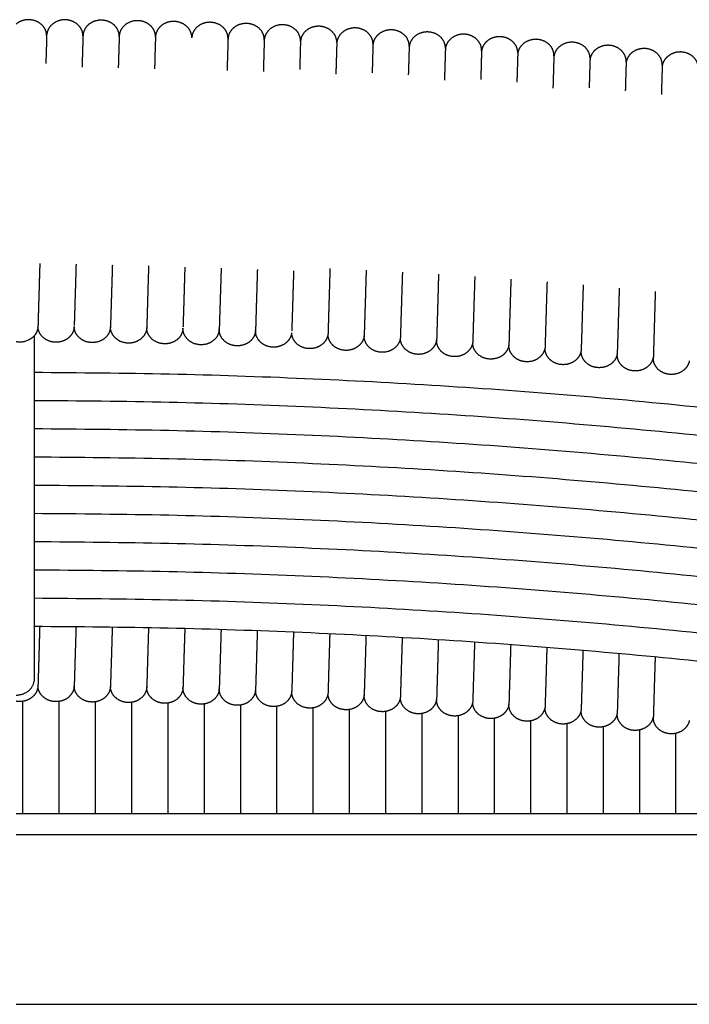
# Model space of a CAD drawing. Header units: millimetres. Extents: x -31695 to -19845, y -5614 to 7253.
# Tile 36 of 256: x -27998 to -27929, y -4019 to -3918. Entities that reach past the tile are written whole.
import ezdxf

# ---------------------------------------------------------------- set-up
doc = ezdxf.new("R2010")
doc.units = ezdxf.units.MM
doc.layers.add('2d', color=7, linetype='Continuous', true_color=0x000000)

msp = doc.modelspace()

# ---------------------------------------------------------------- linework, layer by layer
at = {"layer": '2d', "linetype": 'Continuous', "lineweight": -3}
msp.add_lwpolyline([(-27893.26, -4019.47), (-27998.53, -4019.47)], dxfattribs=at)
for points, weights, knots in [([(-27995.37, -3919.27), (-27995.38, -3918.62), (-27995.88, -3918.15), (-27996.42, -3917.65), (-27997.2, -3917.63), (-27997.97, -3917.61), (-27998.53, -3918.08)], [1, 0.932287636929, 1, 0.923879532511, 1, 0.924156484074, 0.999448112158], [0, 0, 0, 0.1295384, 0.1295384, 0.2669831, 0.2669831, 0.4039277, 0.4039277, 0.4039277]), ([(-27991.61, -3919.3), (-27991.62, -3918.64), (-27992.13, -3918.16), (-27992.66, -3917.66), (-27993.44, -3917.64), (-27994.22, -3917.62), (-27994.78, -3918.1), (-27995.31, -3918.55), (-27995.36, -3919.19)], [1, 0.930078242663, 1, 0.923879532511, 1, 0.923879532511, 1, 0.932160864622, 1], [0, 0, 0, 0.1316597, 0.1316597, 0.2691044, 0.2691044, 0.4065491, 0.4065491, 0.5362101, 0.5362101, 0.5362101]), ([(-27987.86, -3919.35), (-27987.86, -3918.68), (-27988.37, -3918.2), (-27988.91, -3917.7), (-27989.69, -3917.68), (-27990.46, -3917.66), (-27991.03, -3918.13), (-27991.59, -3918.61), (-27991.61, -3919.3)], [1, 0.92783432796, 1, 0.923879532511, 1, 0.923879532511, 1, 0.923879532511, 1], [0, 0, 0, 0.1337813, 0.1337813, 0.271226, 0.271226, 0.4086707, 0.4086707, 0.5461153, 0.5461153, 0.5461153]), ([(-27984.11, -3919.43), (-27984.09, -3918.75), (-27984.62, -3918.25), (-27985.16, -3917.75), (-27985.93, -3917.73), (-27986.71, -3917.71), (-27987.27, -3918.19), (-27987.84, -3918.66), (-27987.86, -3919.35)], [1, 0.925556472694, 1, 0.923879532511, 1, 0.923879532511, 1, 0.923879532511, 1], [0, 0, 0, 0.1359028, 0.1359028, 0.2733474, 0.2733474, 0.4107921, 0.4107921, 0.5482368, 0.5482368, 0.5482368]), ([(-27980.35, -3919.52), (-27980.33, -3918.83), (-27980.87, -3918.33), (-27981.4, -3917.83), (-27982.18, -3917.81), (-27982.96, -3917.79), (-27983.52, -3918.26), (-27984.09, -3918.74), (-27984.11, -3919.43)], [1, 0.923879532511, 1, 0.923879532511, 1, 0.923879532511, 1, 0.923879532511, 1], [0, 0, 0, 0.1374447, 0.1374447, 0.2748894, 0.2748894, 0.412334, 0.412334, 0.5497787, 0.5497787, 0.5497787]), ([(-27976.6, -3919.61), (-27976.58, -3918.92), (-27977.11, -3918.42), (-27977.65, -3917.92), (-27978.43, -3917.9), (-27979.2, -3917.88), (-27979.77, -3918.36), (-27980.33, -3918.83), (-27980.35, -3919.52)], [1, 0.923879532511, 1, 0.923879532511, 1, 0.923879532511, 1, 0.924511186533, 1], [0, 0, 0, 0.1374447, 0.1374447, 0.2748894, 0.2748894, 0.412334, 0.412334, 0.5491999, 0.5491999, 0.5491999]), ([(-27972.85, -3919.73), (-27972.83, -3919.04), (-27973.36, -3918.54), (-27973.9, -3918.04), (-27974.67, -3918.02), (-27975.45, -3918), (-27976.02, -3918.47), (-27976.57, -3918.94), (-27976.6, -3919.62)], [1, 0.923879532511, 1, 0.923879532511, 1, 0.923879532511, 1, 0.926101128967, 1], [0, 0, 0, 0.1374447, 0.1374447, 0.2748894, 0.2748894, 0.412334, 0.412334, 0.5477324, 0.5477324, 0.5477324]), ([(-27969.1, -3919.86), (-27969.07, -3919.17), (-27969.61, -3918.67), (-27970.14, -3918.17), (-27970.92, -3918.15), (-27971.7, -3918.13), (-27972.26, -3918.61), (-27972.81, -3919.07), (-27972.85, -3919.73)], [1, 0.923879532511, 1, 0.923879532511, 1, 0.923879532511, 1, 0.928477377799, 1], [0, 0, 0, 0.1374447, 0.1374447, 0.2748894, 0.2748894, 0.412334, 0.412334, 0.5455106, 0.5455106, 0.5455106]), ([(-27965.34, -3919.96), (-27965.35, -3919.3), (-27965.86, -3918.83), (-27966.39, -3918.33), (-27967.17, -3918.31), (-27967.95, -3918.29), (-27968.51, -3918.76), (-27969.05, -3919.21), (-27969.09, -3919.86)], [1, 0.930962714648, 1, 0.923879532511, 1, 0.923879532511, 1, 0.931289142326, 1], [0, 0, 0, 0.1308144, 0.1308144, 0.2682591, 0.2682591, 0.4057038, 0.4057038, 0.536205, 0.536205, 0.536205]), ([(-27961.59, -3920.15), (-27961.59, -3919.49), (-27962.11, -3919), (-27962.64, -3918.5), (-27963.42, -3918.48), (-27964.2, -3918.46), (-27964.76, -3918.94), (-27965.29, -3919.38), (-27965.34, -3920.02)], [1, 0.928740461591, 1, 0.923879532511, 1, 0.923879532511, 1, 0.933478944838, 1], [0, 0, 0, 0.1329284, 0.1329284, 0.2703731, 0.2703731, 0.4078178, 0.4078178, 0.5361986, 0.5361986, 0.5361986]), ([(-27957.85, -3920.37), (-27957.84, -3919.69), (-27958.36, -3919.2), (-27958.9, -3918.7), (-27959.67, -3918.68), (-27960.45, -3918.66), (-27961.02, -3919.14), (-27961.53, -3919.57), (-27961.59, -3920.2)], [1, 0.926484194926, 1, 0.923879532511, 1, 0.923879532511, 1, 0.935633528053, 1], [0, 0, 0, 0.1350426, 0.1350426, 0.2724872, 0.2724872, 0.4099319, 0.4099319, 0.5361932, 0.5361932, 0.5361932]), ([(-27954.1, -3920.61), (-27954.08, -3919.92), (-27954.61, -3919.42), (-27955.15, -3918.91), (-27955.93, -3918.9), (-27956.7, -3918.88), (-27957.27, -3919.35), (-27957.77, -3919.78), (-27957.84, -3920.39)], [1, 0.923879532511, 1, 0.923879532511, 1, 0.923879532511, 1, 0.937752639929, 1], [0, 0, 0, 0.1374447, 0.1374447, 0.2748894, 0.2748894, 0.412334, 0.412334, 0.5364771, 0.5364771, 0.5364771]), ([(-27950.36, -3920.84), (-27950.33, -3920.15), (-27950.87, -3919.65), (-27951.4, -3919.15), (-27952.18, -3919.13), (-27952.96, -3919.11), (-27953.52, -3919.59), (-27954.02, -3920.01), (-27954.1, -3920.61)], [1, 0.923879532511, 1, 0.923879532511, 1, 0.923879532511, 1, 0.939836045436, 1], [0, 0, 0, 0.1374447, 0.1374447, 0.2748894, 0.2748894, 0.412334, 0.412334, 0.5343602, 0.5343602, 0.5343602]), ([(-27946.61, -3921.1), (-27946.59, -3920.41), (-27947.13, -3919.91), (-27947.66, -3919.41), (-27948.44, -3919.39), (-27949.22, -3919.37), (-27949.78, -3919.84), (-27950.27, -3920.26), (-27950.35, -3920.85)], [1, 0.923879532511, 1, 0.923879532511, 1, 0.923879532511, 1, 0.941171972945, 1], [0, 0, 0, 0.1374447, 0.1374447, 0.2748894, 0.2748894, 0.412334, 0.412334, 0.5329841, 0.5329841, 0.5329841]), ([(-27942.87, -3921.38), (-27942.85, -3920.69), (-27943.38, -3920.18), (-27943.92, -3919.68), (-27944.7, -3919.66), (-27945.47, -3919.65), (-27946.04, -3920.12), (-27946.52, -3920.52), (-27946.61, -3921.11)], [1, 0.923879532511, 1, 0.923879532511, 1, 0.923879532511, 1, 0.943291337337, 1], [0, 0, 0, 0.1374447, 0.1374447, 0.2748894, 0.2748894, 0.412334, 0.412334, 0.5307695, 0.5307695, 0.5307695]), ([(-27939.13, -3921.67), (-27939.11, -3920.98), (-27939.64, -3920.48), (-27940.18, -3919.98), (-27940.96, -3919.96), (-27941.73, -3919.94), (-27942.3, -3920.42), (-27942.77, -3920.81), (-27942.86, -3921.38)], [1, 0.923879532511, 1, 0.923879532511, 1, 0.923879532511, 1, 0.945869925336, 1], [0, 0, 0, 0.1374447, 0.1374447, 0.2748894, 0.2748894, 0.412334, 0.412334, 0.5280201, 0.5280201, 0.5280201]), ([(-27935.39, -3921.99), (-27935.37, -3921.3), (-27935.91, -3920.8), (-27936.44, -3920.3), (-27937.22, -3920.28), (-27938, -3920.26), (-27938.56, -3920.73), (-27939.02, -3921.12), (-27939.12, -3921.67)], [1, 0.923879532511, 1, 0.923879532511, 1, 0.923879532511, 1, 0.947808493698, 1], [0, 0, 0, 0.1374447, 0.1374447, 0.2748894, 0.2748894, 0.412334, 0.412334, 0.525911, 0.525911, 0.525911]), ([(-27931.66, -3922.33), (-27931.64, -3921.64), (-27932.17, -3921.13), (-27932.71, -3920.63), (-27933.48, -3920.61), (-27934.26, -3920.6), (-27934.83, -3921.07), (-27935.28, -3921.46), (-27935.39, -3922.01)], [1, 0.923879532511, 1, 0.923879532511, 1, 0.923879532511, 1, 0.948320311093, 1], [0, 0, 0, 0.1374447, 0.1374447, 0.2748894, 0.2748894, 0.412334, 0.412334, 0.5253478, 0.5253478, 0.5253478]), ([(-27927.93, -3922.68), (-27927.9, -3921.99), (-27928.44, -3921.49), (-27928.97, -3920.99), (-27929.75, -3920.97), (-27930.53, -3920.95), (-27931.09, -3921.43), (-27931.56, -3921.82), (-27931.66, -3922.39)], [1, 0.923879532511, 1, 0.923879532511, 1, 0.923879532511, 1, 0.945896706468, 1], [0, 0, 0, 0.1374447, 0.1374447, 0.2748894, 0.2748894, 0.412334, 0.412334, 0.5279912, 0.5279912, 0.5279912]), ([(-27996.27, -3949.35), (-27996.29, -3949.89), (-27997.38, -3951.16), (-27998.53, -3950.94)], [1, 0.951617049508, 1.11013499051, 1.72167454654], [0, 0, 0, 0.1093191, 0.3581641, 0.3581641, 0.3581641]), ([(-27992.52, -3949.37), (-27992.54, -3950.06), (-27993.11, -3950.53), (-27993.67, -3951.01), (-27994.45, -3950.99), (-27995.22, -3950.97), (-27995.76, -3950.47), (-27996.23, -3950.03), (-27996.27, -3949.43)], [1, 0.923879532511, 1, 0.923879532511, 1, 0.923879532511, 1, 0.940091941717, 1], [0, 0, 0, 0.1374447, 0.1374447, 0.2748894, 0.2748894, 0.412334, 0.412334, 0.5340978, 0.5340978, 0.5340978]), ([(-27988.77, -3949.4), (-27988.79, -3950.09), (-27989.35, -3950.57), (-27989.92, -3951.04), (-27990.69, -3951.02), (-27991.47, -3951.01), (-27992.01, -3950.5), (-27992.52, -3950.03), (-27992.52, -3949.37)], [1, 0.923879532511, 1, 0.923879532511, 1, 0.923879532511, 1, 0.930079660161, 1], [0, 0, 0, 0.1374447, 0.1374447, 0.2748894, 0.2748894, 0.412334, 0.412334, 0.5439924, 0.5439924, 0.5439924]), ([(-27985.01, -3949.46), (-27985.03, -3950.15), (-27985.6, -3950.62), (-27986.16, -3951.1), (-27986.94, -3951.08), (-27987.72, -3951.06), (-27988.25, -3950.56), (-27988.77, -3950.07), (-27988.77, -3949.4)], [1, 0.923879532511, 1, 0.923879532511, 1, 0.923879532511, 1, 0.927835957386, 1], [0, 0, 0, 0.1374447, 0.1374447, 0.2748894, 0.2748894, 0.412334, 0.412334, 0.5461138, 0.5461138, 0.5461138]), ([(-27981.26, -3949.53), (-27981.28, -3950.22), (-27981.84, -3950.7), (-27982.41, -3951.17), (-27983.18, -3951.15), (-27983.96, -3951.13), (-27984.5, -3950.63), (-27985.03, -3950.14), (-27985.01, -3949.46)], [1, 0.923879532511, 1, 0.923879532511, 1, 0.923879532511, 1, 0.925557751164, 1], [0, 0, 0, 0.1374447, 0.1374447, 0.2748894, 0.2748894, 0.412334, 0.412334, 0.5482356, 0.5482356, 0.5482356]), ([(-27977.51, -3949.65), (-27977.54, -3950.33), (-27978.09, -3950.79), (-27978.65, -3951.27), (-27979.43, -3951.25), (-27980.21, -3951.23), (-27980.74, -3950.73), (-27981.28, -3950.23), (-27981.26, -3949.54)], [1, 0.926803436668, 1, 0.923879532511, 1, 0.923879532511, 1, 0.923879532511, 1], [0, 0, 0, 0.1347453, 0.1347453, 0.27219, 0.27219, 0.4096347, 0.4096347, 0.5470794, 0.5470794, 0.5470794]), ([(-27973.75, -3949.79), (-27973.79, -3950.45), (-27974.34, -3950.91), (-27974.9, -3951.38), (-27975.68, -3951.36), (-27976.46, -3951.34), (-27976.99, -3950.84), (-27977.53, -3950.34), (-27977.51, -3949.65)], [1, 0.929062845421, 1, 0.923879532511, 1, 0.923879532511, 1, 0.923879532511, 1], [0, 0, 0, 0.1326237, 0.1326237, 0.2700684, 0.2700684, 0.4075131, 0.4075131, 0.5449578, 0.5449578, 0.5449578]), ([(-27970.01, -3950.03), (-27970.09, -3950.63), (-27970.59, -3951.04), (-27971.15, -3951.52), (-27971.93, -3951.5), (-27972.7, -3951.48), (-27973.24, -3950.98), (-27973.77, -3950.48), (-27973.75, -3949.79)], [1, 0.940155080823, 1, 0.923879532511, 1, 0.923879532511, 1, 0.923879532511, 1], [0, 0, 0, 0.1216989, 0.1216989, 0.2591436, 0.2591436, 0.3965883, 0.3965883, 0.534033, 0.534033, 0.534033]), ([(-27966.26, -3950.18), (-27966.34, -3950.78), (-27966.84, -3951.2), (-27967.4, -3951.67), (-27968.18, -3951.65), (-27968.95, -3951.64), (-27969.49, -3951.13), (-27969.99, -3950.67), (-27970, -3950.03)], [1, 0.940155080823, 1, 0.923879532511, 1, 0.923879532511, 1, 0.93314778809, 1], [0, 0, 0, 0.1216989, 0.1216989, 0.2591436, 0.2591436, 0.3965883, 0.3965883, 0.5252918, 0.5252918, 0.5252918]), ([(-27962.51, -3950.36), (-27962.59, -3950.96), (-27963.09, -3951.37), (-27963.65, -3951.85), (-27964.43, -3951.83), (-27965.2, -3951.81), (-27965.74, -3951.31), (-27966.27, -3950.81), (-27966.25, -3950.12)], [1, 0.940155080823, 1, 0.923879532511, 1, 0.923879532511, 1, 0.923879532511, 1], [0, 0, 0, 0.1216989, 0.1216989, 0.2591436, 0.2591436, 0.3965883, 0.3965883, 0.534033, 0.534033, 0.534033]), ([(-27958.76, -3950.55), (-27958.84, -3951.15), (-27959.34, -3951.57), (-27959.9, -3952.04), (-27960.68, -3952.03), (-27961.46, -3952.01), (-27961.99, -3951.51), (-27962.53, -3951), (-27962.51, -3950.31)], [1, 0.940155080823, 1, 0.923879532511, 1, 0.923879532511, 1, 0.923879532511, 1], [0, 0, 0, 0.1216989, 0.1216989, 0.2591436, 0.2591436, 0.3965883, 0.3965883, 0.534033, 0.534033, 0.534033]), ([(-27955.02, -3950.77), (-27955.1, -3951.37), (-27955.59, -3951.78), (-27956.16, -3952.26), (-27956.93, -3952.24), (-27957.71, -3952.22), (-27958.24, -3951.72), (-27958.77, -3951.23), (-27958.76, -3950.55)], [1, 0.940155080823, 1, 0.923879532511, 1, 0.923879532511, 1, 0.926493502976, 1], [0, 0, 0, 0.1216989, 0.1216989, 0.2591436, 0.2591436, 0.3965883, 0.3965883, 0.5316222, 0.5316222, 0.5316222]), ([(-27951.27, -3951.02), (-27951.36, -3951.61), (-27951.85, -3952.02), (-27952.41, -3952.5), (-27953.19, -3952.48), (-27953.96, -3952.46), (-27954.5, -3951.96), (-27955.03, -3951.46), (-27955.01, -3950.77)], [1, 0.941874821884, 1, 0.923879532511, 1, 0.923879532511, 1, 0.92420323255, 1], [0, 0, 0, 0.11992, 0.11992, 0.2573647, 0.2573647, 0.3948093, 0.3948093, 0.5319577, 0.5319577, 0.5319577]), ([(-27947.53, -3951.3), (-27947.63, -3951.88), (-27948.1, -3952.28), (-27948.67, -3952.75), (-27949.44, -3952.73), (-27950.22, -3952.72), (-27950.76, -3952.21), (-27951.29, -3951.71), (-27951.27, -3951.02)], [1, 0.943885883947, 1, 0.923879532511, 1, 0.923879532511, 1, 0.923879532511, 1], [0, 0, 0, 0.117807, 0.117807, 0.2552517, 0.2552517, 0.3926964, 0.3926964, 0.5301411, 0.5301411, 0.5301411]), ([(-27943.8, -3951.59), (-27943.89, -3952.16), (-27944.36, -3952.55), (-27944.92, -3953.03), (-27945.7, -3953.01), (-27946.48, -3952.99), (-27947.01, -3952.49), (-27947.55, -3951.99), (-27947.53, -3951.3)], [1, 0.945859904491, 1, 0.923879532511, 1, 0.923879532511, 1, 0.923879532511, 1], [0, 0, 0, 0.1156969, 0.1156969, 0.2531416, 0.2531416, 0.3905862, 0.3905862, 0.5280309, 0.5280309, 0.5280309]), ([(-27940.06, -3951.91), (-27940.16, -3952.46), (-27940.62, -3952.85), (-27941.19, -3953.33), (-27941.96, -3953.31), (-27942.74, -3953.29), (-27943.27, -3952.79), (-27943.81, -3952.29), (-27943.79, -3951.6)], [1, 0.947796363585, 1, 0.923879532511, 1, 0.923879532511, 1, 0.923879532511, 1], [0, 0, 0, 0.1135903, 0.1135903, 0.2510349, 0.2510349, 0.3884796, 0.3884796, 0.5259243, 0.5259243, 0.5259243]), ([(-27936.33, -3952.25), (-27936.43, -3952.79), (-27936.88, -3953.17), (-27937.45, -3953.64), (-27938.23, -3953.62), (-27939, -3953.61), (-27939.54, -3953.1), (-27940.07, -3952.6), (-27940.05, -3951.91)], [1, 0.94969351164, 1, 0.923879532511, 1, 0.923879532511, 1, 0.923879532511, 1], [0, 0, 0, 0.1114892, 0.1114892, 0.2489339, 0.2489339, 0.3863785, 0.3863785, 0.5238232, 0.5238232, 0.5238232]), ([(-27932.6, -3952.6), (-27932.71, -3953.13), (-27933.15, -3953.5), (-27933.71, -3953.98), (-27934.49, -3953.96), (-27935.27, -3953.94), (-27935.8, -3953.44), (-27936.34, -3952.94), (-27936.32, -3952.25)], [1, 0.951547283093, 1, 0.923879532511, 1, 0.923879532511, 1, 0.923879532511, 1], [0, 0, 0, 0.1093985, 0.1093985, 0.2468432, 0.2468432, 0.3842879, 0.3842879, 0.5217326, 0.5217326, 0.5217326]), ([(-27928.85, -3952.92), (-27928.96, -3953.48), (-27929.42, -3953.86), (-27929.98, -3954.34), (-27930.76, -3954.32), (-27931.53, -3954.3), (-27932.07, -3953.8), (-27932.6, -3953.3), (-27932.58, -3952.61)], [1, 0.947848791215, 1, 0.923879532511, 1, 0.923879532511, 1, 0.923879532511, 1], [0, 0, 0, 0.1135327, 0.1135327, 0.2509774, 0.2509774, 0.3884221, 0.3884221, 0.5258667, 0.5258667, 0.5258667]), ([(-27998.53, -3987.48), (-27998.53, -3987.48), (-27998.53, -3987.48), (-27996.87, -3987.5), (-27996.66, -3986.03)], [0.999989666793, 0.999994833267, 1, 0.772664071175, 1.07037029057], [0.2275214, 0.2275214, 0.2275214, 0.2275271, 0.2275271, 0.4842579, 0.4842579, 0.4842579]), ([(-27996.27, -3986.53), (-27996.3, -3987.22), (-27996.86, -3987.69), (-27997.42, -3988.17), (-27998.2, -3988.15), (-27998.37, -3988.15), (-27998.53, -3988.12)], [1, 0.923879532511, 1, 0.923879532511, 1, 0.982522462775, 0.973070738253], [0, 0, 0, 0.1374447, 0.1374447, 0.2748894, 0.2748894, 0.3064472, 0.3064472, 0.3064472]), ([(-27992.52, -3986.54), (-27992.54, -3987.23), (-27993.11, -3987.71), (-27993.67, -3988.18), (-27994.45, -3988.16), (-27995.22, -3988.15), (-27995.76, -3987.64), (-27996.23, -3987.2), (-27996.27, -3986.6)], [1, 0.923879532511, 1, 0.923879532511, 1, 0.923879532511, 1, 0.940091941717, 1], [0, 0, 0, 0.1374447, 0.1374447, 0.2748894, 0.2748894, 0.412334, 0.412334, 0.5340978, 0.5340978, 0.5340978]), ([(-27988.77, -3986.58), (-27988.79, -3987.27), (-27989.35, -3987.74), (-27989.92, -3988.22), (-27990.69, -3988.2), (-27991.47, -3988.18), (-27992.01, -3987.68), (-27992.52, -3987.2), (-27992.52, -3986.54)], [1, 0.923879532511, 1, 0.923879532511, 1, 0.923879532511, 1, 0.930079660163, 1], [0, 0, 0, 0.1374447, 0.1374447, 0.2748894, 0.2748894, 0.412334, 0.412334, 0.5439924, 0.5439924, 0.5439924]), ([(-27985.01, -3986.63), (-27985.03, -3987.32), (-27985.6, -3987.8), (-27986.16, -3988.27), (-27986.94, -3988.25), (-27987.72, -3988.23), (-27988.25, -3987.73), (-27988.77, -3987.25), (-27988.77, -3986.58)], [1, 0.923879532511, 1, 0.923879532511, 1, 0.923879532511, 1, 0.927835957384, 1], [0, 0, 0, 0.1374447, 0.1374447, 0.2748894, 0.2748894, 0.412334, 0.412334, 0.5461138, 0.5461138, 0.5461138]), ([(-27981.26, -3986.7), (-27981.28, -3987.39), (-27981.84, -3987.87), (-27982.41, -3988.35), (-27983.18, -3988.33), (-27983.96, -3988.31), (-27984.5, -3987.81), (-27985.03, -3987.31), (-27985.01, -3986.63)], [1, 0.923879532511, 1, 0.923879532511, 1, 0.923879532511, 1, 0.925557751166, 1], [0, 0, 0, 0.1374447, 0.1374447, 0.2748894, 0.2748894, 0.412334, 0.412334, 0.5482356, 0.5482356, 0.5482356]), ([(-27977.51, -3986.92), (-27977.58, -3987.54), (-27978.09, -3987.97), (-27978.65, -3988.44), (-27979.43, -3988.42), (-27980.21, -3988.4), (-27980.74, -3987.9), (-27981.28, -3987.4), (-27981.26, -3986.71)], [1, 0.937000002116, 1, 0.923879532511, 1, 0.923879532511, 1, 0.923879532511, 1], [0, 0, 0, 0.1248993, 0.1248993, 0.262344, 0.262344, 0.3997887, 0.3997887, 0.5372334, 0.5372334, 0.5372334]), ([(-27973.75, -3986.96), (-27973.79, -3987.62), (-27974.34, -3988.08), (-27974.9, -3988.56), (-27975.68, -3988.54), (-27976.46, -3988.52), (-27976.99, -3988.02), (-27977.53, -3987.52), (-27977.51, -3986.82)], [1, 0.929062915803, 1, 0.923879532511, 1, 0.923879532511, 1, 0.923879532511, 1], [0, 0, 0, 0.1326237, 0.1326237, 0.2700684, 0.2700684, 0.407513, 0.407513, 0.5449577, 0.5449577, 0.5449577]), ([(-27970.01, -3987.2), (-27970.09, -3987.8), (-27970.59, -3988.22), (-27971.15, -3988.69), (-27971.93, -3988.67), (-27972.7, -3988.65), (-27973.24, -3988.15), (-27973.77, -3987.65), (-27973.75, -3986.96)], [1, 0.940155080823, 1, 0.923879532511, 1, 0.923879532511, 1, 0.923879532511, 1], [0, 0, 0, 0.1216989, 0.1216989, 0.2591436, 0.2591436, 0.3965883, 0.3965883, 0.534033, 0.534033, 0.534033]), ([(-27966.26, -3987.35), (-27966.34, -3987.96), (-27966.84, -3988.37), (-27967.4, -3988.85), (-27968.18, -3988.83), (-27968.95, -3988.81), (-27969.49, -3988.31), (-27970.02, -3987.81), (-27970, -3987.12)], [1, 0.940155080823, 1, 0.923879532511, 1, 0.923879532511, 1, 0.923879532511, 1], [0, 0, 0, 0.1216989, 0.1216989, 0.2591436, 0.2591436, 0.3965883, 0.3965883, 0.534033, 0.534033, 0.534033]), ([(-27962.51, -3987.53), (-27962.59, -3988.13), (-27963.09, -3988.55), (-27963.65, -3989.02), (-27964.43, -3989), (-27965.2, -3988.98), (-27965.74, -3988.48), (-27966.27, -3987.98), (-27966.25, -3987.29)], [1, 0.940155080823, 1, 0.923879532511, 1, 0.923879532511, 1, 0.923879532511, 1], [0, 0, 0, 0.1216989, 0.1216989, 0.2591436, 0.2591436, 0.3965883, 0.3965883, 0.534033, 0.534033, 0.534033]), ([(-27958.76, -3987.73), (-27958.84, -3988.33), (-27959.34, -3988.74), (-27959.9, -3989.22), (-27960.68, -3989.2), (-27961.46, -3989.18), (-27961.99, -3988.68), (-27962.53, -3988.18), (-27962.51, -3987.49)], [1, 0.940155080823, 1, 0.923879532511, 1, 0.923879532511, 1, 0.923879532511, 1], [0, 0, 0, 0.1216989, 0.1216989, 0.2591436, 0.2591436, 0.3965883, 0.3965883, 0.534033, 0.534033, 0.534033]), ([(-27955.02, -3987.94), (-27955.1, -3988.54), (-27955.59, -3988.96), (-27956.16, -3989.43), (-27956.93, -3989.42), (-27957.71, -3989.4), (-27958.24, -3988.9), (-27958.78, -3988.39), (-27958.76, -3987.7)], [1, 0.940155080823, 1, 0.923879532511, 1, 0.923879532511, 1, 0.923879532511, 1], [0, 0, 0, 0.1216989, 0.1216989, 0.2591436, 0.2591436, 0.3965883, 0.3965883, 0.534033, 0.534033, 0.534033]), ([(-27951.27, -3988.2), (-27951.36, -3988.79), (-27951.85, -3989.19), (-27952.41, -3989.67), (-27953.19, -3989.65), (-27953.96, -3989.63), (-27954.5, -3989.13), (-27955.03, -3988.63), (-27955.01, -3987.94)], [1, 0.941874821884, 1, 0.923879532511, 1, 0.923879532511, 1, 0.92420323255, 1], [0, 0, 0, 0.11992, 0.11992, 0.2573647, 0.2573647, 0.3948093, 0.3948093, 0.5319577, 0.5319577, 0.5319577]), ([(-27947.53, -3988.47), (-27947.63, -3989.05), (-27948.1, -3989.45), (-27948.67, -3989.93), (-27949.44, -3989.91), (-27950.22, -3989.89), (-27950.76, -3989.39), (-27951.29, -3988.89), (-27951.27, -3988.2)], [1, 0.943885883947, 1, 0.923879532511, 1, 0.923879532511, 1, 0.923879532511, 1], [0, 0, 0, 0.117807, 0.117807, 0.2552517, 0.2552517, 0.3926964, 0.3926964, 0.5301411, 0.5301411, 0.5301411]), ([(-27943.8, -3988.77), (-27943.89, -3989.33), (-27944.36, -3989.73), (-27944.92, -3990.2), (-27945.7, -3990.18), (-27946.48, -3990.17), (-27947.01, -3989.66), (-27947.55, -3989.16), (-27947.53, -3988.47)], [1, 0.945865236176, 1, 0.923879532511, 1, 0.923879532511, 1, 0.923879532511, 1], [0, 0, 0, 0.1156911, 0.1156911, 0.2531358, 0.2531358, 0.3905805, 0.3905805, 0.5280252, 0.5280252, 0.5280252]), ([(-27940.06, -3989.08), (-27940.16, -3989.64), (-27940.62, -3990.02), (-27941.19, -3990.5), (-27941.96, -3990.48), (-27942.74, -3990.46), (-27943.27, -3989.96), (-27943.81, -3989.46), (-27943.79, -3988.77)], [1, 0.947796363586, 1, 0.923879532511, 1, 0.923879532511, 1, 0.923879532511, 1], [0, 0, 0, 0.1135903, 0.1135903, 0.2510349, 0.2510349, 0.3884796, 0.3884796, 0.5259243, 0.5259243, 0.5259243]), ([(-27936.33, -3989.42), (-27936.43, -3989.96), (-27936.88, -3990.34), (-27937.45, -3990.82), (-27938.23, -3990.8), (-27939, -3990.78), (-27939.54, -3990.28), (-27940.07, -3989.78), (-27940.05, -3989.09)], [1, 0.9496791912, 1, 0.923879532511, 1, 0.923879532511, 1, 0.923879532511, 1], [0, 0, 0, 0.1115052, 0.1115052, 0.2489499, 0.2489499, 0.3863945, 0.3863945, 0.5238392, 0.5238392, 0.5238392]), ([(-27932.6, -3989.78), (-27932.71, -3990.31), (-27933.15, -3990.68), (-27933.71, -3991.15), (-27934.49, -3991.14), (-27935.27, -3991.12), (-27935.8, -3990.62), (-27936.34, -3990.11), (-27936.32, -3989.42)], [1, 0.951547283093, 1, 0.923879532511, 1, 0.923879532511, 1, 0.923879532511, 1], [0, 0, 0, 0.1093985, 0.1093985, 0.2468432, 0.2468432, 0.3842879, 0.3842879, 0.5217326, 0.5217326, 0.5217326]), ([(-27928.85, -3990.1), (-27928.96, -3990.65), (-27929.42, -3991.04), (-27929.98, -3991.51), (-27930.76, -3991.49), (-27931.53, -3991.47), (-27932.07, -3990.97), (-27932.6, -3990.47), (-27932.58, -3989.78)], [1, 0.947834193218, 1, 0.923879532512, 1, 0.923879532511, 1, 0.923879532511, 1], [0, 0, 0, 0.1135487, 0.1135487, 0.2509934, 0.2509934, 0.3884381, 0.3884381, 0.5258828, 0.5258828, 0.5258828])]:
    msp.add_rational_spline(points, weights, degree=2, knots=knots, dxfattribs=at)
for points in [[(-27995.37, -3919.27), (-27995.41, -3920.71), (-27995.46, -3922.16)], [(-27991.61, -3919.3), (-27991.66, -3920.92), (-27991.71, -3922.54)], [(-27987.86, -3919.35), (-27987.91, -3920.98), (-27987.96, -3922.61)], [(-27984.11, -3919.43), (-27984.16, -3921.06), (-27984.2, -3922.7)], [(-27976.6, -3919.62), (-27976.65, -3921.25), (-27976.7, -3922.88)], [(-27972.85, -3919.73), (-27972.9, -3921.35), (-27972.94, -3922.97)], [(-27969.1, -3919.86), (-27969.14, -3921.32), (-27969.18, -3922.77)], [(-27965.34, -3920.02), (-27965.39, -3921.63), (-27965.44, -3923.25)], [(-27961.6, -3920.2), (-27961.64, -3921.66), (-27961.68, -3923.13)], [(-27957.85, -3920.39), (-27957.89, -3921.86), (-27957.94, -3923.33)], [(-27954.1, -3920.61), (-27954.15, -3922.25), (-27954.2, -3923.89)], [(-27950.36, -3920.85), (-27950.4, -3922.33), (-27950.44, -3923.81)], [(-27946.61, -3921.11), (-27946.66, -3922.59), (-27946.7, -3924.08)], [(-27942.87, -3921.38), (-27942.92, -3923.04), (-27942.97, -3924.71)], [(-27939.13, -3921.67), (-27939.18, -3923.17), (-27939.22, -3924.68)], [(-27935.39, -3921.99), (-27935.44, -3923.5), (-27935.48, -3925)], [(-27931.66, -3922.33), (-27931.7, -3923.84), (-27931.75, -3925.35)], [(-27996.08, -3942.85), (-27996.18, -3946.1), (-27996.27, -3949.35)], [(-27992.33, -3942.92), (-27992.42, -3946.09), (-27992.52, -3949.26)], [(-27988.57, -3943.01), (-27988.67, -3946.2), (-27988.77, -3949.4)], [(-27984.82, -3943.1), (-27984.92, -3946.28), (-27985.01, -3949.46)], [(-27981.07, -3943.21), (-27981.16, -3946.32), (-27981.26, -3949.44)], [(-27977.31, -3943.32), (-27977.41, -3946.49), (-27977.51, -3949.65)], [(-27973.56, -3943.45), (-27973.66, -3946.62), (-27973.75, -3949.79)], [(-27969.81, -3943.59), (-27969.91, -3946.7), (-27970, -3949.8)], [(-27966.05, -3943.35), (-27966.15, -3946.73), (-27966.25, -3950.12)], [(-27962.3, -3943.53), (-27962.4, -3946.92), (-27962.51, -3950.31)], [(-27958.55, -3943.73), (-27958.66, -3947.13), (-27958.76, -3950.53)], [(-27954.81, -3943.96), (-27954.91, -3947.36), (-27955.01, -3950.77)], [(-27951.06, -3944.2), (-27951.17, -3947.61), (-27951.27, -3951.02)], [(-27947.32, -3944.47), (-27947.43, -3947.88), (-27947.53, -3951.3)], [(-27943.58, -3944.75), (-27943.69, -3948.17), (-27943.79, -3951.6)], [(-27939.84, -3945.06), (-27939.95, -3948.49), (-27940.05, -3951.91)], [(-27936.11, -3945.38), (-27936.21, -3948.82), (-27936.32, -3952.25)], [(-27932.38, -3945.73), (-27932.48, -3949.17), (-27932.58, -3952.61)], [(-27996.66, -3950.32), (-27996.66, -3951.99), (-27996.66, -3953.67)], [(-27996.66, -3953.67), (-27996.66, -3969.85), (-27996.66, -3986.03)], [(-27996.09, -3980.36), (-27996.18, -3983.44), (-27996.27, -3986.53)], [(-27992.33, -3980.39), (-27992.43, -3983.46), (-27992.52, -3986.54)], [(-27988.58, -3980.43), (-27988.67, -3983.5), (-27988.77, -3986.58)], [(-27984.83, -3980.49), (-27984.92, -3983.56), (-27985.01, -3986.63)], [(-27981.07, -3980.58), (-27981.17, -3983.64), (-27981.26, -3986.7)], [(-27977.32, -3980.68), (-27977.41, -3983.75), (-27977.51, -3986.82)], [(-27973.57, -3980.81), (-27973.66, -3983.88), (-27973.75, -3986.96)], [(-27969.82, -3980.95), (-27969.91, -3984.03), (-27970, -3987.12)], [(-27966.07, -3981.11), (-27966.16, -3984.2), (-27966.25, -3987.29)], [(-27962.32, -3981.3), (-27962.41, -3984.39), (-27962.51, -3987.49)], [(-27958.57, -3981.51), (-27958.67, -3984.6), (-27958.76, -3987.7)], [(-27954.83, -3981.73), (-27954.92, -3984.84), (-27955.01, -3987.94)], [(-27951.08, -3981.98), (-27951.18, -3985.09), (-27951.27, -3988.2)], [(-27947.34, -3982.24), (-27947.43, -3985.36), (-27947.53, -3988.47)], [(-27943.6, -3982.53), (-27943.69, -3985.65), (-27943.79, -3988.77)], [(-27939.86, -3982.84), (-27939.96, -3985.96), (-27940.05, -3989.09)], [(-27936.13, -3983.16), (-27936.22, -3986.29), (-27936.32, -3989.42)], [(-27932.39, -3983.51), (-27932.49, -3986.65), (-27932.58, -3989.78)], [(-27997.82, -3999.77), (-27997.82, -3993.95), (-27997.82, -3988.12)], [(-27997.82, -3988.81), (-27997.82, -3988.77), (-27997.82, -3988.74)], [(-27994.07, -3999.77), (-27994.07, -3993.95), (-27994.07, -3988.14)], [(-27994.07, -3988.81), (-27994.07, -3988.77), (-27994.07, -3988.74)], [(-27990.31, -3999.77), (-27990.31, -3993.97), (-27990.31, -3988.17)], [(-27990.31, -3988.81), (-27990.31, -3988.77), (-27990.31, -3988.72)], [(-27986.56, -3999.77), (-27986.56, -3994), (-27986.56, -3988.23)], [(-27982.8, -3999.77), (-27982.8, -3994.03), (-27982.8, -3988.3)], [(-27979.05, -3999.77), (-27979.05, -3994.08), (-27979.05, -3988.4)], [(-27975.29, -3999.77), (-27975.29, -3994.17), (-27975.29, -3988.57)], [(-27971.54, -3999.77), (-27971.54, -3994.21), (-27971.54, -3988.65)], [(-27967.78, -3999.77), (-27967.78, -3994.28), (-27967.78, -3988.8)], [(-27964.03, -3999.77), (-27964.03, -3994.37), (-27964.03, -3988.97)], [(-27960.27, -3999.77), (-27960.27, -3994.47), (-27960.27, -3989.17)], [(-27956.52, -3999.77), (-27956.52, -3994.58), (-27956.52, -3989.38)], [(-27952.76, -3999.77), (-27952.76, -3994.69), (-27952.76, -3989.62)], [(-27949.01, -3999.77), (-27949.01, -3994.82), (-27949.01, -3989.87)], [(-27945.25, -3999.77), (-27945.25, -3994.96), (-27945.25, -3990.15)], [(-27941.5, -3999.77), (-27941.5, -3995.1), (-27941.5, -3990.44)], [(-27937.74, -3999.77), (-27937.74, -3995.26), (-27937.74, -3990.75)], [(-27933.99, -3999.77), (-27933.99, -3995.43), (-27933.99, -3991.09)], [(-27930.24, -3999.77), (-27930.24, -3995.6), (-27930.24, -3991.44)], [(-27882.48, -3999.77), (-27940.51, -3999.77), (-27998.53, -3999.77)], [(-27882.97, -4001.94), (-27940.75, -4001.94), (-27998.53, -4001.94)]]:
    msp.add_open_spline(points, degree=2, dxfattribs=at)
for points, weights in [([(-27996.66, -3954.09), (-27883.69, -3954.38), (-27778.19, -3990.24)], [1, 0.983619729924, 1]), ([(-27996.67, -3957), (-27883.84, -3957.3), (-27778.45, -3993.07)], [1, 0.983659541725, 1]), ([(-27996.66, -3959.92), (-27883.98, -3960.22), (-27778.71, -3995.9)], [1, 0.983702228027, 1]), ([(-27996.66, -3962.84), (-27884.07, -3963.14), (-27778.87, -3998.77)], [1, 0.983726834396, 1]), ([(-27996.66, -3965.76), (-27884.14, -3966.05), (-27778.99, -4001.65)], [1, 0.983745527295, 1]), ([(-27996.66, -3968.68), (-27884.19, -3968.97), (-27779.08, -4004.54)], [1, 0.983759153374, 1]), ([(-27996.66, -3971.6), (-27884.23, -3971.89), (-27779.16, -4007.43)], [1, 0.983772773, 1]), ([(-27996.66, -3974.52), (-27884.28, -3974.81), (-27779.25, -4010.32)], [1, 0.983786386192, 1]), ([(-27996.66, -3977.44), (-27884.33, -3977.73), (-27779.34, -4013.21)], [1, 0.983799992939, 1]), ([(-27996.66, -3980.36), (-27884.72, -3980.65), (-27780.04, -4015.89)], [1, 0.983908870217, 1]), ([(-27990.31, -3988.57), (-27990.31, -3988.56), (-27990.31, -3988.56)], [0.999997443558, 0.998740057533, 0.997501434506])]:
    msp.add_rational_spline(points, weights, degree=2, dxfattribs=at)

doc.saveas('drawing.dxf')
